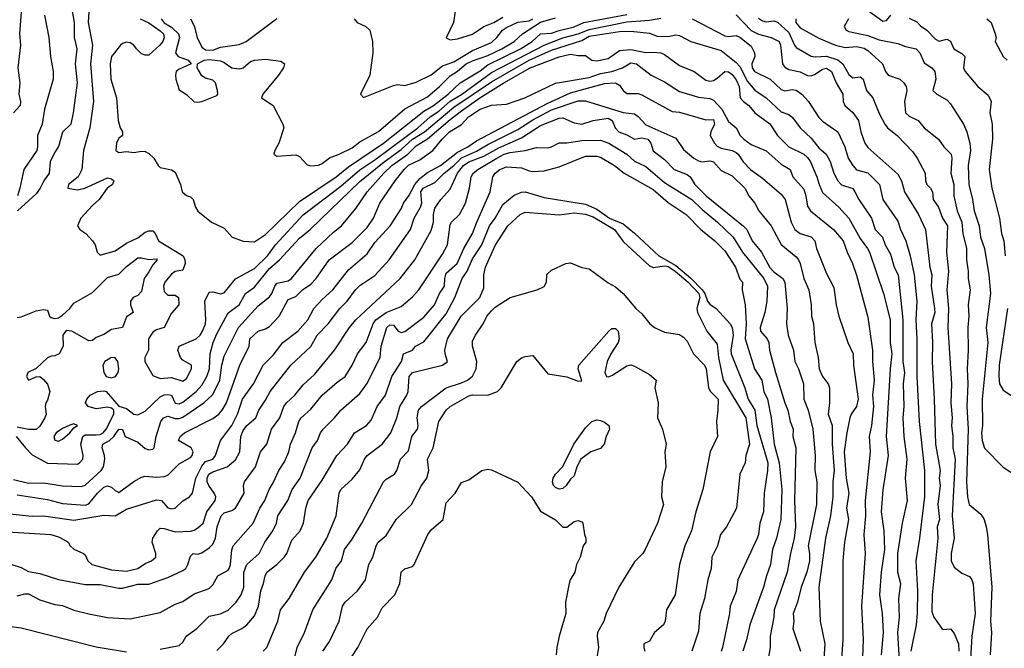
# Model space of a CAD drawing. Header units: metres. Extents: x -46681 to -43747, y -240911 to -237677.
# Tile 42 of 256: x -46488 to -46357, y -240475 to -240391. Entities that reach past the tile are written whole.
import ezdxf

# ---------------------------------------------------------------- set-up
doc = ezdxf.new("R2010")
doc.units = ezdxf.units.M
doc.layers.add('CONTOUR_INDEX', color=1, linetype='Continuous')
doc.layers.add('CONTOUR_INTER', color=3, linetype='Continuous')

msp = doc.modelspace()

# ---------------------------------------------------------------- linework, layer by layer
at = {"layer": 'CONTOUR_INDEX'}
for points, elevation in [([(-46484.96, -240390.52), (-46484.41, -240393.52), (-46484.2, -240396.02), (-46483.81, -240398.02), (-46483.84, -240399.02), (-46484.98, -240403.02), (-46485.28, -240405.02), (-46485.91, -240406.52), (-46485.89, -240408.02), (-46485.99, -240408.52), (-46487.72, -240411.02), (-46488.24, -240413.52), (-46488.58, -240414.52)], 155), ([(-46465.6, -240391.03), (-46465.1, -240391.95), (-46464.68, -240393.52), (-46464.1, -240394.8), (-46463.6, -240395.15), (-46462.6, -240395.17), (-46461.6, -240394.78), (-46459.1, -240394.41), (-46458.18, -240394.02), (-46454.1, -240390.97)], 150), ([(-46443.82, -240391.02), (-46443.46, -240391.52), (-46442.29, -240392.02), (-46441.75, -240392.52), (-46441.4, -240394.02), (-46441.35, -240395.52), (-46441.74, -240398.52), (-46443, -240401.02), (-46442.6, -240401.46), (-46438.6, -240399.88), (-46438.1, -240399.75), (-46437.1, -240399.87), (-46435.6, -240399.45), (-46433.6, -240398.48), (-46432.1, -240397.27), (-46430.6, -240396.73), (-46428.1, -240395.25), (-46425.6, -240394.15), (-46424.9, -240393.52), (-46424.15, -240392.52), (-46423.6, -240392.17), (-46422.1, -240391.48), (-46420.6, -240391.28), (-46420.1, -240391)], 150), ([(-46385.15, -240391.02), (-46385.17, -240391.52), (-46384.6, -240392.21), (-46382.1, -240393.59), (-46379.9, -240394.52), (-46378.6, -240394.82), (-46377.1, -240394.69), (-46376.1, -240394.92), (-46375.6, -240395.22), (-46373.65, -240397.02), (-46373.23, -240398.02), (-46372.88, -240398.52), (-46371.34, -240399.02), (-46370.79, -240399.52), (-46370.51, -240400.02), (-46370.42, -240400.52), (-46370.7, -240402.02), (-46370.57, -240403.52), (-46370.1, -240403.93), (-46368.89, -240404.52), (-46368.09, -240405.52), (-46366.22, -240407.02), (-46365.51, -240408.02), (-46364.54, -240409.02), (-46364.41, -240409.52), (-46364.58, -240411.52), (-46364.17, -240413.02), (-46364.18, -240414.52), (-46363.72, -240416.52), (-46363.12, -240418.02), (-46362.97, -240419.52), (-46362.48, -240421.52), (-46362.48, -240423.02), (-46362.27, -240424.52), (-46362.27, -240425.52), (-46362, -240427.02), (-46362.25, -240429.02), (-46362.18, -240430.52), (-46362.31, -240432.02), (-46362.27, -240435.02), (-46362.41, -240437.52), (-46362.3, -240439.52), (-46362.43, -240442.52), (-46362.25, -240445.52), (-46362.48, -240452.52), (-46362.36, -240454.52), (-46362.13, -240455.52), (-46360.6, -240456.82), (-46360.15, -240457.52), (-46359.85, -240458.52), (-46359.71, -240459.52), (-46359.12, -240466.52), (-46359.31, -240471.02), (-46359.16, -240472.52), (-46359.36, -240475.52)], 150), ([(-46489.1, -240452.2), (-46487.1, -240452.72), (-46485.1, -240452.66), (-46482.6, -240453.06), (-46480.1, -240453.15), (-46479.6, -240452.97), (-46477.45, -240451.02), (-46477.14, -240450.52), (-46476.97, -240449.52), (-46477, -240449.02), (-46477.34, -240448.02), (-46477.24, -240447.52), (-46476.35, -240447.02), (-46475.75, -240446.52), (-46475.1, -240445.51), (-46474.6, -240445.58), (-46474.25, -240446.52), (-46472.6, -240447.27), (-46471.6, -240448.09), (-46471.1, -240448.27), (-46470.6, -240448.19), (-46470.42, -240448.02), (-46470.13, -240446.52), (-46469.52, -240444.52), (-46469.19, -240444.02), (-46468.6, -240443.8), (-46467.6, -240444.11), (-46467.1, -240444.12), (-46466.6, -240443.93), (-46463.83, -240442.02), (-46462.6, -240440.91), (-46461.67, -240439.02), (-46461.4, -240437.02), (-46461.1, -240435.84), (-46459.21, -240432.02), (-46456.6, -240429.16), (-46455.1, -240427.96), (-46454.76, -240427.52), (-46454.39, -240426.52), (-46454.1, -240426.14), (-46452.6, -240425.84), (-46452.15, -240425.52), (-46448.89, -240421.52), (-46446.6, -240419.36), (-46445.5, -240418.52), (-46443.6, -240416.2), (-46442.13, -240414.02), (-46439.9, -240411.52), (-46438.84, -240410.52), (-46436.73, -240409.02), (-46435.6, -240407.87), (-46434.1, -240406.96), (-46431.1, -240404.38), (-46429.6, -240403.26), (-46427.13, -240401.52), (-46423.96, -240399.52), (-46420.46, -240397.52), (-46416.6, -240396.05), (-46415.1, -240395.73), (-46414.1, -240395.89), (-46413.1, -240395.88), (-46412.25, -240396.52), (-46411.6, -240396.59), (-46410.1, -240396.28), (-46408.6, -240395.23), (-46407.1, -240395.1), (-46405.1, -240395.51), (-46404.1, -240395.43), (-46403.1, -240395.54), (-46402.6, -240395.75), (-46400.6, -240397.22), (-46398.68, -240398.02), (-46397.1, -240399.19), (-46396.6, -240399.3), (-46396.1, -240399.2), (-46395.6, -240398.91), (-46394.6, -240398), (-46394.1, -240398.06), (-46393.6, -240398.4), (-46393.1, -240399.13), (-46392.7, -240400.02), (-46392.57, -240401.52), (-46392.12, -240402.02), (-46391.39, -240402.52), (-46390.6, -240403.5), (-46388.6, -240404.98), (-46387.6, -240406.52), (-46386.1, -240408.01), (-46384.11, -240409.02), (-46383.6, -240409.45), (-46383.22, -240410.02), (-46382.35, -240412.02), (-46382.08, -240413.02), (-46381.6, -240414.1), (-46379.43, -240416.02), (-46378.1, -240417.49), (-46376.6, -240420.18), (-46375.62, -240421.52), (-46375.39, -240422.02), (-46373.51, -240427.52), (-46372.61, -240431.02), (-46372.62, -240434.02), (-46372.39, -240435.52), (-46372.64, -240437.52), (-46373.15, -240446.52), (-46372.9, -240449.02), (-46373.6, -240453.57), (-46373.8, -240456.52), (-46373.46, -240459.02), (-46373.38, -240461.52), (-46373.83, -240464.52), (-46374.05, -240467.52), (-46373.67, -240470.02), (-46373.55, -240472.52), (-46373.84, -240475.52)], 155), ([(-46488.6, -240467.66), (-46487.6, -240467.39), (-46487.1, -240467.42), (-46485.6, -240468.19), (-46483.6, -240468.8), (-46482.6, -240468.97), (-46481.1, -240469.56), (-46479.1, -240470.04), (-46476.6, -240470.55), (-46473.6, -240470.7), (-46469.6, -240469.9), (-46467.6, -240468.78), (-46466.6, -240468.43), (-46465.1, -240467.39), (-46463.1, -240466.68), (-46462.6, -240466.19), (-46461.95, -240465.02), (-46460.6, -240464.25), (-46460.43, -240464.02), (-46460.28, -240463.52), (-46460.1, -240461.54), (-46459.9, -240461.02), (-46457.26, -240458.02), (-46456.36, -240456.02), (-46455.71, -240455.02), (-46455.15, -240453.52), (-46454.6, -240452.67), (-46453.84, -240451.02), (-46453.1, -240449.86), (-46452.5, -240448.52), (-46452.28, -240447.52), (-46451.64, -240446.02), (-46451.17, -240444.52), (-46450.89, -240444.02), (-46449.6, -240442.86), (-46448.1, -240441.02), (-46446.1, -240439.29), (-46445.02, -240438.52), (-46444.1, -240437.02), (-46443.4, -240435.52), (-46442.25, -240434.02), (-46441.32, -240431.52), (-46440.96, -240431.02), (-46439.6, -240430.01), (-46437.6, -240429.24), (-46436.1, -240427.97), (-46435.25, -240427.02), (-46432.1, -240422.3), (-46431.46, -240421.02), (-46431.1, -240418.35), (-46430.92, -240418.02), (-46429.84, -240417.02), (-46429.04, -240415.52), (-46428.51, -240413.52), (-46428.3, -240412.02), (-46428.03, -240411.52), (-46427.4, -240411.02), (-46424.88, -240409.52), (-46423.91, -240409.02), (-46423.1, -240408.78), (-46421.1, -240408.49), (-46419.6, -240408.1), (-46418.1, -240408.17), (-46417.6, -240408.03), (-46416.6, -240407.49), (-46415.6, -240407.51), (-46413.6, -240407.19), (-46411.1, -240407.14), (-46410.02, -240407.52), (-46407.6, -240409), (-46406.6, -240409.91), (-46405.1, -240410.62), (-46402.6, -240412.78), (-46398.97, -240415.02), (-46397.6, -240416.34), (-46395.58, -240418.02), (-46393.5, -240420.02), (-46392.26, -240422.02), (-46389.43, -240425.52), (-46388.92, -240426.52), (-46388.99, -240428.52), (-46389.27, -240430.02), (-46389.91, -240432.02), (-46389.84, -240432.52), (-46388.95, -240433.52), (-46388.75, -240434.02), (-46388.66, -240435.02), (-46387.87, -240438.02), (-46386.64, -240442.02), (-46386.21, -240443.02), (-46385.91, -240444.52), (-46385.51, -240445.52), (-46385.54, -240446.52), (-46385.18, -240448.02), (-46385.34, -240455.02), (-46385.21, -240458.52), (-46385.37, -240460.02), (-46385.87, -240462.02), (-46386.29, -240464.52), (-46388.04, -240469.52), (-46388.1, -240470.52), (-46388.56, -240473.02), (-46388.56, -240474.52), (-46388.84, -240476.02)], 160), ([(-46448.02, -240475.02), (-46447.1, -240473.75), (-46445.82, -240471.02), (-46445.39, -240469.02), (-46445.02, -240468.52), (-46443.39, -240467.02), (-46442.35, -240465.52), (-46441.87, -240463.52), (-46441.37, -240462.52), (-46440.92, -240461.02), (-46440.64, -240460.52), (-46439.6, -240459.66), (-46438.25, -240457.52), (-46436.22, -240455.52), (-46434.91, -240453.02), (-46434.19, -240452.02), (-46433.94, -240451.02), (-46434.11, -240449.52), (-46433.35, -240448.02), (-46432.57, -240444.52), (-46431.63, -240443.02), (-46431.1, -240442.51), (-46428.6, -240441.08), (-46428.1, -240440.96), (-46426.1, -240441.01), (-46424.81, -240440.52), (-46424.3, -240440.02), (-46422.21, -240436.52), (-46421.6, -240436.07), (-46421.1, -240435.87), (-46420.1, -240435.75), (-46418.1, -240438.17), (-46415.6, -240438.57), (-46414.1, -240439.15), (-46413.6, -240439.09), (-46414.07, -240437.52), (-46413.99, -240437.02), (-46409.99, -240432.52)], 165), ([(-46409.99, -240432.52), (-46409.6, -240432.14), (-46409.1, -240432.14), (-46408.78, -240432.52), (-46408.64, -240433.52), (-46408.77, -240434.02), (-46409.74, -240435.52), (-46410.23, -240436.52), (-46410.54, -240438.02), (-46410.32, -240438.52), (-46410.1, -240438.59), (-46409.6, -240438.41), (-46407.6, -240437.13), (-46407.1, -240437), (-46406.6, -240437.14), (-46404.6, -240438.27), (-46403.72, -240439.02), (-46403.87, -240440.02), (-46403.47, -240442.02), (-46403.53, -240444.02), (-46402.88, -240445.52), (-46402.37, -240447.52), (-46402.57, -240448.52), (-46402.44, -240450.52), (-46402.91, -240452.52), (-46403, -240454.52), (-46402.75, -240455.52), (-46403.55, -240458.02), (-46405.17, -240461.52), (-46405.5, -240462.02), (-46406.6, -240463.14), (-46408.66, -240466.52), (-46410.38, -240470.02), (-46410.69, -240471.02), (-46411.5, -240472.52), (-46411.57, -240473.02), (-46411.39, -240474.52), (-46412.05, -240478.52)], 165)]:
    msp.add_lwpolyline(points, dxfattribs=dict(at, elevation=elevation))
at = {"layer": 'CONTOUR_INTER'}
for points, elevation in [([(-46488.93, -240383.02), (-46488.07, -240384.52), (-46487.76, -240386.02), (-46488.31, -240393.02), (-46488.18, -240394.52), (-46488.52, -240397.52), (-46488.24, -240399.52), (-46488.39, -240401.02), (-46488.15, -240402.02), (-46488.2, -240402.52), (-46489.11, -240403.52)], 156), ([(-46481.47, -240389.02), (-46481.05, -240391.52), (-46481.05, -240393.52), (-46480.68, -240395.02), (-46480.89, -240397.02), (-46480.65, -240399.52), (-46481.16, -240403.52), (-46481.48, -240405.02), (-46482.6, -240406.07), (-46483.1, -240408), (-46483.6, -240408.73), (-46484.21, -240410.02), (-46484.37, -240411.52), (-46485.09, -240412.52), (-46485.55, -240413.52), (-46486.1, -240414.25), (-46488.59, -240416.52)], 154), ([(-46376.6, -240389.17), (-46373.6, -240391.34), (-46373.1, -240391.24), (-46372.52, -240390.52)], 148), ([(-46479.1, -240390.06), (-46479.19, -240391.52), (-46478.62, -240394.52), (-46478.86, -240397.02), (-46478.46, -240402.02), (-46478.96, -240405.52), (-46479.82, -240408.52), (-46480.04, -240411.02), (-46480.51, -240412.02), (-46481.78, -240413.02), (-46481.88, -240413.52), (-46480.6, -240413.72), (-46479.61, -240413.52), (-46476.6, -240412.13), (-46476.1, -240412.27), (-46475.79, -240412.52), (-46475.94, -240413.02), (-46476.67, -240413.52), (-46477.7, -240415.02), (-46478.6, -240415.82), (-46480.15, -240417.52), (-46480.61, -240418.52), (-46480.3, -240419.02), (-46479.51, -240419.52), (-46478.6, -240420.53), (-46478.25, -240421.02), (-46477.98, -240422.02), (-46477.6, -240422.42), (-46475.6, -240421.85), (-46474.1, -240420.8), (-46472.6, -240420.13), (-46471.6, -240419.34), (-46471.1, -240419.16), (-46470.6, -240419.16), (-46470.29, -240419.52), (-46469.82, -240420.52), (-46466.54, -240422.52), (-46466.32, -240423.02), (-46466.28, -240423.52), (-46466.6, -240424.4), (-46467.6, -240424.6), (-46468.1, -240424.94), (-46468.99, -240426.02), (-46469.19, -240426.52), (-46469.1, -240427.23), (-46468.6, -240427.73), (-46467.6, -240427.71), (-46467.18, -240428.02), (-46467.15, -240429.02), (-46468.1, -240430.13), (-46469.08, -240432.02), (-46470.1, -240432.35), (-46470.6, -240432.65), (-46471.15, -240433.52), (-46471.18, -240435.02), (-46471.67, -240436.02), (-46471.67, -240436.52), (-46470.6, -240438.39), (-46469.6, -240438.8), (-46468.1, -240438.66), (-46466.6, -240439.13), (-46466.1, -240438.78), (-46465.47, -240437.52), (-46465.44, -240437.02), (-46466.6, -240436.36), (-46466.9, -240436.02), (-46467.26, -240435.02), (-46467.09, -240434.52), (-46464.84, -240433.52), (-46464.29, -240433.02), (-46463.98, -240432.52), (-46463.57, -240431.52), (-46463.53, -240431.02), (-46463.7, -240428.52), (-46463.1, -240427.35), (-46462.6, -240427.27), (-46461.6, -240427.56), (-46461.1, -240427.43), (-46459.6, -240425.55), (-46457.1, -240424.18), (-46455.35, -240422.52), (-46454.28, -240421.02), (-46450.6, -240417.06), (-46445.6, -240413.24), (-46443.1, -240411.07), (-46441.1, -240409.77), (-46435.39, -240405.52), (-46433.74, -240404.02), (-46432.6, -240403.28), (-46431.1, -240401.96), (-46429.6, -240401.06), (-46425.6, -240398.17), (-46418.6, -240394.54), (-46416.1, -240393.55), (-46414.1, -240393.02), (-46412.6, -240392.43), (-46407.6, -240391.43), (-46404.6, -240391.22), (-46403.1, -240390.93)], 153), ([(-46472.26, -240391.02), (-46471.1, -240391.55), (-46469.6, -240392.62), (-46469.18, -240393.02), (-46469.09, -240393.52), (-46469.27, -240394.02), (-46469.64, -240394.52), (-46471.1, -240395.84), (-46471.6, -240395.87), (-46472.1, -240395.67), (-46472.78, -240395.02), (-46473.1, -240394.51), (-46473.6, -240394.19), (-46474.1, -240394.11), (-46474.6, -240394.28), (-46474.88, -240394.52), (-46476.07, -240396.02), (-46476.24, -240397.02), (-46476.17, -240399.02), (-46475.4, -240401.52), (-46475.21, -240404.52), (-46474.95, -240405.52), (-46474.62, -240406.02), (-46474.6, -240406.52), (-46475.1, -240406.86), (-46475.43, -240407.52), (-46475.51, -240408.52), (-46475.1, -240408.78), (-46474.1, -240408.65), (-46473.1, -240408.78), (-46472.1, -240408.61), (-46471.6, -240408.66), (-46471.1, -240408.9), (-46470.46, -240409.52), (-46469.88, -240410.52), (-46469.6, -240410.75), (-46468.1, -240411.09), (-46467.6, -240411.37), (-46466.92, -240413.02), (-46466.69, -240414.02), (-46466.1, -240414.5), (-46465.6, -240414.67), (-46465.23, -240415.02), (-46464.92, -240416.02), (-46464.6, -240416.56), (-46462.78, -240418.02), (-46461.1, -240418.83), (-46460.03, -240420.02), (-46458.6, -240420.55), (-46457.1, -240420.63), (-46455.6, -240419.69), (-46451.1, -240415.3), (-46446.25, -240412.02), (-46444.6, -240410.68), (-46439.92, -240407.52), (-46434.6, -240403.29), (-46433.32, -240402.52), (-46431.35, -240401.02), (-46429.75, -240399.52), (-46427.1, -240397.91), (-46426.1, -240397.15), (-46421.74, -240395.02), (-46420.19, -240394.02), (-46419.1, -240393.03), (-46417.6, -240392.93), (-46416.6, -240392.55), (-46414.6, -240392.07), (-46413.34, -240391.52), (-46407.6, -240390.46)], 152), ([(-46469.49, -240391.02), (-46469.1, -240391.56), (-46468.1, -240392.12), (-46467.2, -240393.02), (-46467.06, -240393.52), (-46467.56, -240395.52), (-46467.23, -240396.02), (-46465.88, -240396.52), (-46465.48, -240397.02), (-46467.1, -240397.7), (-46467.47, -240398.02), (-46467.59, -240398.52), (-46467.52, -240399.02), (-46467.1, -240400.44), (-46466.1, -240401.08), (-46465.1, -240402.04), (-46464.6, -240402.1), (-46464.1, -240401.99), (-46462.1, -240401.2), (-46461.95, -240401.02), (-46461.98, -240400.52), (-46462.26, -240399.52), (-46462.6, -240399.16), (-46463.6, -240398.92), (-46464.1, -240398.61), (-46464.71, -240397.52), (-46464.66, -240397.02), (-46463.78, -240396.52), (-46463.1, -240396.43), (-46461.6, -240396.61), (-46461.1, -240396.81), (-46460.08, -240397.52), (-46459.1, -240397.67), (-46458.6, -240397.53), (-46457.6, -240396.68), (-46457.1, -240396.51), (-46455.6, -240396.36), (-46453.6, -240396.63), (-46453.1, -240397.02), (-46453.25, -240397.52), (-46453.91, -240398.52), (-46455.99, -240401.02), (-46456.17, -240401.52), (-46454.6, -240402.55), (-46453.3, -240405.02), (-46453.19, -240405.52), (-46453.84, -240407.52), (-46454.39, -240408.52), (-46454.51, -240409.02), (-46454.1, -240409.27), (-46451.6, -240409.1), (-46451.1, -240409.33), (-46450.1, -240410.4), (-46449.6, -240410.54), (-46448.6, -240410.46), (-46448.1, -240410.26), (-46447.1, -240409.48), (-46445.85, -240409.02), (-46444.1, -240408.15), (-46443.1, -240407.37), (-46440.6, -240405.99), (-46437.1, -240402.98), (-46434.1, -240401.38), (-46432.5, -240400.02), (-46431.1, -240398.59), (-46430.1, -240397.97), (-46428.98, -240397.02), (-46428.1, -240396.59), (-46426.1, -240395.91), (-46424.21, -240395.02), (-46422.58, -240394.02), (-46421.48, -240393.02), (-46419.1, -240391.46), (-46417.1, -240390.91)], 151), ([(-46430.43, -240390.02), (-46430.66, -240391.52), (-46431.6, -240393.56), (-46431.1, -240393.8), (-46430.1, -240393.68), (-46428.1, -240393.06), (-46426.6, -240392.04), (-46425.29, -240391.52), (-46424.1, -240390.78)], 149), ([(-46398.94, -240391.02), (-46394.6, -240393.28), (-46394.1, -240393.37), (-46393.1, -240393.22), (-46392.6, -240393.47), (-46391.1, -240394.64), (-46390.63, -240395.52), (-46390.59, -240396.02), (-46391, -240397.02), (-46390.95, -240397.52), (-46390.63, -240398.02), (-46388.55, -240399.02), (-46387.1, -240400.43), (-46386.6, -240400.58), (-46385.6, -240400.41), (-46385.1, -240400.48), (-46384.34, -240401.02), (-46383.47, -240402.02), (-46382.1, -240404.12), (-46381.6, -240404.63), (-46379.6, -240406.05), (-46378.63, -240408.02), (-46378.22, -240409.52), (-46377.58, -240410.52), (-46377.1, -240411.06), (-46375.6, -240411.48), (-46374.04, -240413.02), (-46373.61, -240415.02), (-46371.6, -240417.91), (-46371.25, -240419.02), (-46370.53, -240420.52), (-46369.95, -240422.52), (-46369.44, -240425.02), (-46369.07, -240428.52), (-46369.22, -240431.02), (-46369.1, -240433.52), (-46369.1, -240438.52), (-46368.75, -240444.52), (-46368.07, -240451.02), (-46368.08, -240454.52), (-46368.73, -240460.02), (-46369.23, -240463.02), (-46368.98, -240467.02), (-46369.04, -240470.02), (-46369.19, -240471.52), (-46369.88, -240475.02)], 153), ([(-46393.1, -240390.5), (-46391.1, -240392.55), (-46390.1, -240393.05), (-46388.45, -240393.52), (-46387.39, -240394.02), (-46387.19, -240394.52), (-46386.91, -240397.02), (-46386.6, -240397.44), (-46386.1, -240397.74), (-46384.6, -240398.06), (-46383.6, -240398.54), (-46383.1, -240398.6), (-46382.6, -240398.39), (-46381.6, -240397.69), (-46381.1, -240397.59), (-46380.44, -240398.02), (-46379.78, -240399.52), (-46378.91, -240401.02), (-46378.89, -240402.02), (-46378.63, -240402.52), (-46377.6, -240403.46), (-46376.82, -240404.52), (-46376.51, -240406.02), (-46376.01, -240407.52), (-46375.6, -240408.13), (-46371.6, -240411.67), (-46371.14, -240412.52), (-46370.7, -240414.02), (-46368.86, -240417.02), (-46367.95, -240419.02), (-46367.34, -240424.02), (-46367.11, -240425.02), (-46367.16, -240426.52), (-46366.73, -240429.52), (-46366.7, -240430.02), (-46367.13, -240431.52), (-46367, -240434.02), (-46367.06, -240436.52), (-46366.77, -240441.52), (-46366.61, -240447.52), (-46366, -240451.02), (-46366.1, -240452.02), (-46366, -240453.02), (-46366.27, -240455.52), (-46366.05, -240457.52), (-46366.39, -240458.52), (-46366.31, -240460.02), (-46367.05, -240467.52), (-46367.1, -240469.75), (-46366.83, -240470.52), (-46365.75, -240472.02), (-46365.6, -240472.13), (-46364.6, -240472.04), (-46364.1, -240472.68), (-46363.54, -240474.02), (-46363.52, -240475.02)], 152), ([(-46390.1, -240390.95), (-46389.6, -240391.29), (-46389.1, -240391.4), (-46388.1, -240391.3), (-46387.6, -240391.47), (-46386.1, -240392.83), (-46385.34, -240394.52), (-46385.1, -240394.81), (-46383.1, -240395.99), (-46382.6, -240396.09), (-46381.1, -240395.97), (-46379.6, -240396.46), (-46378.91, -240397.02), (-46378.1, -240398.41), (-46377.6, -240398.86), (-46376.6, -240398.74), (-46376.22, -240399.02), (-46375.75, -240400.52), (-46374.94, -240401.52), (-46374.1, -240403.58), (-46373.34, -240405.02), (-46372.96, -240405.52), (-46371.71, -240406.52), (-46369.6, -240408.67), (-46369.02, -240409.52), (-46367.96, -240411.52), (-46367.93, -240412.52), (-46367.77, -240413.02), (-46367.26, -240413.52), (-46366.99, -240414.02), (-46366.91, -240415.02), (-46366.21, -240416.02), (-46365.69, -240417.52), (-46365.02, -240418.52), (-46365.16, -240422.02), (-46364.86, -240424.52), (-46365.08, -240427.02), (-46364.86, -240429.52), (-46364.96, -240432.02), (-46364.47, -240439.52), (-46364.57, -240442.02), (-46364.4, -240444.02), (-46364.48, -240445.02), (-46364.28, -240446.52), (-46364.28, -240448.02), (-46364.01, -240449.52), (-46364.38, -240457.02), (-46364.13, -240460.02), (-46364.5, -240462.02), (-46364.51, -240463.02), (-46364.1, -240463.85), (-46363.1, -240464.65), (-46362.1, -240465.1), (-46361.77, -240465.52), (-46361.6, -240466.13), (-46361.32, -240470.02), (-46361.78, -240473.02), (-46361.94, -240476.02)], 151), ([(-46378.14, -240391.02), (-46378.73, -240392.02), (-46378.47, -240392.52), (-46378.1, -240392.71), (-46375.6, -240393.22), (-46374.1, -240393.81), (-46371.6, -240394.31), (-46370.6, -240394.71), (-46369.19, -240395.02), (-46368.7, -240395.52), (-46368.1, -240396.87), (-46367.1, -240397.52), (-46366.69, -240398.02), (-46366.54, -240399.02), (-46366.94, -240400.52), (-46366.42, -240401.02), (-46365.1, -240401.79), (-46364.6, -240402.32), (-46362.87, -240405.02), (-46362.45, -240406.02), (-46362.06, -240407.52), (-46361.96, -240408.52), (-46362.26, -240410.52), (-46362.19, -240413.02), (-46361.68, -240415.02), (-46361.48, -240416.52), (-46360.8, -240418.52), (-46360.61, -240420.02), (-46360.1, -240421.52), (-46359.5, -240425.02), (-46359.3, -240427.52), (-46359.86, -240432.02), (-46359.64, -240434.02), (-46360.38, -240441.52), (-46360.36, -240445.02), (-46360.49, -240446.02), (-46360.4, -240447.02), (-46360.1, -240448.03), (-46357.6, -240450.58), (-46356.6, -240451.23)], 149), ([(-46370.1, -240390.93), (-46369.1, -240391.42), (-46368.6, -240391.97), (-46367.74, -240392.52), (-46366.6, -240393.73), (-46366.1, -240393.98), (-46365.1, -240393.74), (-46364.6, -240393.97), (-46364.15, -240395.02), (-46363.1, -240395.64), (-46362.72, -240396.02), (-46362.87, -240397.52), (-46362.64, -240398.02), (-46360.99, -240400.02), (-46359.6, -240401.15), (-46359.21, -240402.02), (-46359.38, -240403.52), (-46359.08, -240405.02), (-46359.03, -240407.02), (-46359.48, -240411.02), (-46359.12, -240413.52), (-46358.11, -240417.52), (-46357.82, -240419.52), (-46357.54, -240420.52), (-46357.35, -240422.52)], 148), ([(-46359.8, -240391.02), (-46359.21, -240391.52), (-46358.66, -240393.02), (-46358.56, -240393.52), (-46358.68, -240394.02), (-46357.63, -240396.02), (-46357.08, -240396.52)], 147), ([(-46488.76, -240446.52), (-46487.52, -240448.02), (-46486.6, -240448.92), (-46484.6, -240450.03), (-46480.6, -240450.16), (-46480.34, -240450.02), (-46479.91, -240449.52), (-46479.85, -240449.02), (-46480.14, -240447.52), (-46479.88, -240446.52), (-46479.6, -240446.27), (-46478.1, -240446.3), (-46477.6, -240446.24), (-46477.18, -240446.02), (-46476.77, -240445.52), (-46475.77, -240443.52), (-46475.78, -240443.02), (-46476.1, -240442.72), (-46476.6, -240442.62), (-46478.1, -240442.84), (-46479.19, -240442.52), (-46479.53, -240442.02), (-46479.37, -240441.52), (-46478.92, -240441.02), (-46477.96, -240440.52), (-46477.1, -240440.42), (-46476.81, -240440.52), (-46475.1, -240442.47), (-46474.1, -240442.78), (-46473.1, -240443.53), (-46472.6, -240443.63), (-46471.6, -240443.15), (-46469.6, -240441.23), (-46469.1, -240440.98), (-46468.6, -240440.9), (-46468.11, -240441.02), (-46467.6, -240442.06), (-46467.1, -240442.17), (-46466.6, -240441.95), (-46464.84, -240440.52), (-46464.1, -240439.67), (-46463.4, -240438.52), (-46463.04, -240437.52), (-46462.97, -240435.52), (-46462.57, -240434.02), (-46462.1, -240432.86), (-46460.6, -240430.09), (-46459.13, -240429.02), (-46458.27, -240427.52), (-46457.1, -240426.66), (-46455.1, -240424.19), (-46453.77, -240423.02), (-46451.1, -240420.15), (-46449.67, -240419.02), (-46443.1, -240412.65), (-46439.85, -240410.02), (-46437.6, -240408.4), (-46436.11, -240407.02), (-46434.48, -240406.02), (-46430.6, -240402.77), (-46425.6, -240399.39), (-46420.6, -240396.5), (-46417.6, -240395.17), (-46413.6, -240393.88), (-46412.6, -240393.33), (-46408.6, -240392.72), (-46407.1, -240392.67), (-46404.6, -240392.94), (-46403.6, -240393.31), (-46402.1, -240393.37), (-46401.1, -240393.15), (-46400.6, -240393.22), (-46399.1, -240394.02), (-46395.1, -240395.24), (-46393.1, -240396.83), (-46392.6, -240397.36), (-46391.6, -240399.33), (-46390.6, -240400.51), (-46389.1, -240401.52), (-46387.1, -240403.38), (-46386.1, -240403.75), (-46385.6, -240404.15), (-46384.59, -240405.52), (-46383.1, -240406.86), (-46382.1, -240408.15), (-46381.13, -240409.02), (-46380.6, -240409.97), (-46380.13, -240411.52), (-46379.6, -240412.54), (-46379.1, -240413.07), (-46377.6, -240413.57), (-46377.3, -240414.02), (-46376.79, -240415.02), (-46375.1, -240417.52), (-46374.62, -240419.02), (-46373.66, -240420.02), (-46373.29, -240421.02), (-46372.6, -240422.29), (-46372.1, -240424.02), (-46371.55, -240425.02), (-46370.94, -240431.02), (-46370.95, -240436.52), (-46370.74, -240438.02), (-46370.88, -240439.52), (-46370.82, -240442.52), (-46370.95, -240444.02), (-46370.81, -240446.52), (-46370.41, -240449.52), (-46370.64, -240452.02), (-46370.36, -240455.02), (-46371.02, -240458.02), (-46371.64, -240462.02), (-46371.64, -240464.52), (-46371.26, -240466.02), (-46371.53, -240468.02), (-46371.41, -240470.52), (-46371.64, -240472.52), (-46371.37, -240477.02)], 154), ([(-46488.6, -240454.25), (-46484.6, -240454.86), (-46482.6, -240455.41), (-46479.6, -240455.64), (-46479.1, -240455.43), (-46477.94, -240454.02), (-46477.1, -240453.24), (-46476.6, -240453.07), (-46476.1, -240453.23), (-46475.6, -240453.69), (-46475.1, -240453.92), (-46473.1, -240452.46), (-46472.1, -240451.89), (-46471.6, -240451.79), (-46470.1, -240451.89), (-46469.1, -240451.8), (-46468.6, -240451.62), (-46467.1, -240450.11), (-46465.6, -240449.29), (-46465.38, -240449.02), (-46465.24, -240448.52), (-46465.48, -240448.02), (-46467.18, -240447.02), (-46466.96, -240446.52), (-46466.4, -240446.02), (-46462.6, -240444.1), (-46461.82, -240443.52), (-46461.38, -240443.02), (-46460.81, -240442.02), (-46459.01, -240437.02), (-46457.81, -240434.52), (-46457.71, -240433.52), (-46456.6, -240432.52), (-46455.6, -240432.22), (-46455.1, -240431.91), (-46453.8, -240430.52), (-46452.6, -240428.32), (-46451.6, -240427.91), (-46450.7, -240427.02), (-46449.6, -240426.27), (-46448.9, -240425.52), (-46447.14, -240423.02), (-46444.1, -240420.74), (-46442.1, -240418.74), (-46441.26, -240417.52), (-46440.43, -240415.52), (-46438.4, -240412.52), (-46437.21, -240411.02), (-46436.6, -240410.46), (-46435.1, -240409.73), (-46433.39, -240408.52), (-46432.16, -240407.02), (-46431.16, -240406.02), (-46429.6, -240405.04), (-46428.63, -240404.02), (-46427.1, -240403.03), (-46425.6, -240402.47), (-46423.6, -240402.37), (-46421.18, -240401.52), (-46417.1, -240399.58), (-46412.6, -240398.81), (-46411.1, -240398.27), (-46409.6, -240398.03), (-46408.19, -240397.52), (-46407.1, -240396.87), (-46406.34, -240397.02), (-46404.39, -240398.52), (-46402.6, -240399.38), (-46400.6, -240400.66), (-46398.1, -240401.41), (-46396.6, -240401.6), (-46396.1, -240401.81), (-46394.98, -240403.02), (-46394.1, -240404.65), (-46393.1, -240405.51), (-46392.56, -240406.52), (-46392.06, -240407.02), (-46391.1, -240407.7), (-46389.1, -240408.57), (-46387.1, -240410.32), (-46385.91, -240411.02), (-46385.55, -240412.02), (-46384.1, -240413.66), (-46383.81, -240414.52), (-46383.6, -240415.92), (-46383.19, -240416.52), (-46380.14, -240419.02), (-46378.89, -240420.52), (-46378.35, -240422.02), (-46377.61, -240423.52), (-46377.1, -240425.07), (-46375.6, -240430.65), (-46374.96, -240435.02), (-46374.98, -240436.52), (-46374.76, -240439.02), (-46374.96, -240441.02), (-46374.84, -240442.52), (-46375.12, -240445.02), (-46375.42, -240446.52), (-46375.3, -240448.52), (-46375.93, -240455.02), (-46375.9, -240457.02), (-46376.11, -240459.52), (-46375.93, -240462.02), (-46376.42, -240469.02), (-46376.22, -240473.52), (-46376.37, -240478.02)], 156), ([(-46489.6, -240456.76), (-46486.6, -240457.09), (-46485.1, -240457.04), (-46481.1, -240457.62), (-46477.1, -240456.93), (-46475.6, -240457.03), (-46474.1, -240456.16), (-46470.1, -240454.9), (-46469.43, -240455.02), (-46468.6, -240455.98), (-46468.1, -240456.13), (-46467.6, -240456), (-46466.6, -240455.03), (-46465.72, -240454.52), (-46465.34, -240454.02), (-46464.88, -240452.02), (-46464.1, -240450.45), (-46463.6, -240449.8), (-46462.6, -240449.51), (-46462.28, -240449.02), (-46461.58, -240447.02), (-46460.1, -240445.02), (-46459.32, -240443.52), (-46458.67, -240441.52), (-46457.2, -240439.52), (-46455.95, -240437.02), (-46454.6, -240435.69), (-46453.32, -240434.02), (-46451.32, -240432.52), (-46450.01, -240431.02), (-46449.19, -240429.52), (-46448.1, -240428.31), (-46446.68, -240427.02), (-46444.6, -240424.37), (-46442.1, -240422.23), (-46441.1, -240420.75), (-46439.05, -240418.52), (-46437.6, -240416.27), (-46437.3, -240415.52), (-46436.57, -240414.52), (-46435.8, -240413.02), (-46435.1, -240412.25), (-46434.1, -240411.44), (-46432.39, -240410.52), (-46430.1, -240408.75), (-46428.72, -240408.02), (-46427.6, -240407.21), (-46418.1, -240402.21), (-46415.1, -240400.87), (-46410.6, -240399.6), (-46409.1, -240399.53), (-46408.6, -240399.83), (-46408.1, -240400.55), (-46407.6, -240400.92), (-46406.1, -240400.95), (-46405.6, -240401.1), (-46401.6, -240403.31), (-46400.6, -240403.43), (-46397.1, -240404.45), (-46396.1, -240404.39), (-46395.98, -240405.02), (-46396.45, -240406.02), (-46396.54, -240406.52), (-46395.96, -240407.52), (-46395.6, -240407.93), (-46395.1, -240408.22), (-46393.6, -240408.52), (-46393.1, -240408.79), (-46392.82, -240409.02), (-46392.17, -240410.02), (-46391.16, -240411.02), (-46389.6, -240412.19), (-46387.1, -240414.33), (-46386.59, -240415.02), (-46385.78, -240418.02), (-46385.3, -240419.02), (-46384.6, -240419.52), (-46383.1, -240419.98), (-46382.64, -240420.52), (-46382.43, -240421.52), (-46381.1, -240424.84), (-46380.1, -240426.7), (-46379.79, -240429.02), (-46379.44, -240430.52), (-46378.24, -240434.02), (-46377.55, -240435.52), (-46377.51, -240437.02), (-46376.89, -240441.52), (-46377.1, -240442.52), (-46377.8, -240443.52), (-46377.97, -240444.02), (-46378.4, -240446.02), (-46378.74, -240448.52), (-46378.48, -240452.02), (-46378.1, -240454.02), (-46378.43, -240456.02), (-46378.17, -240457.52), (-46378.71, -240460.52), (-46378.92, -240463.02), (-46378.92, -240473.52), (-46379.1, -240476.02)], 157), ([(-46490.6, -240459.14), (-46484.12, -240459.52), (-46483.1, -240459.81), (-46482.1, -240460.37), (-46481.84, -240460.52), (-46481.57, -240461.02), (-46481.1, -240461.45), (-46479.8, -240462.02), (-46479.6, -240462.22), (-46479.24, -240463.02), (-46478.7, -240463.52), (-46476.1, -240464.21), (-46474.1, -240464.39), (-46472.6, -240464.03), (-46471.6, -240463.36), (-46470.78, -240463.02), (-46470.21, -240462.52), (-46470.17, -240462.02), (-46470.68, -240460.52), (-46470.6, -240460.02), (-46469.98, -240459.02), (-46469.6, -240458.67), (-46469.1, -240458.7), (-46467.6, -240459.15), (-46465.6, -240459.06), (-46465.1, -240458.95), (-46464.6, -240458.65), (-46463.92, -240458.02), (-46463.42, -240456.52), (-46462.3, -240455.02), (-46462.21, -240454.52), (-46462.42, -240454.02), (-46463.15, -240453.02), (-46463.36, -240452.52), (-46463.37, -240452.02), (-46463.14, -240451.52), (-46462.6, -240451.21), (-46460.72, -240450.52), (-46459.6, -240449.6), (-46459.02, -240448.52), (-46458.88, -240446.52), (-46458.6, -240445.72), (-46458.1, -240445.02), (-46456.89, -240444.02), (-46456.52, -240443.02), (-46455.6, -240441.66), (-46455.01, -240440.52), (-46452.25, -240437.02), (-46449.6, -240434.55), (-46448.77, -240433.02), (-46447.29, -240431.52), (-46445.74, -240429.52), (-46444.76, -240428.52), (-46443.68, -240427.02), (-46443.1, -240426.46), (-46441.1, -240425.1), (-46439.18, -240423.02), (-46436.36, -240419.02), (-46435.88, -240417.52), (-46435.02, -240416.02), (-46434.87, -240415.52), (-46434.97, -240414.02), (-46434.67, -240413.52), (-46433.1, -240412.78), (-46431.88, -240411.52), (-46430.6, -240410.49), (-46429.6, -240409.48), (-46427.6, -240408.62), (-46426.1, -240407.71), (-46422.1, -240405.73), (-46420.1, -240404.43), (-46417.6, -240403.12), (-46414.1, -240401.9), (-46413.1, -240401.92), (-46408.1, -240403.47), (-46406.6, -240403.63), (-46406.1, -240404.01), (-46405.1, -240405.11), (-46401.1, -240406.86), (-46400.1, -240408.36), (-46398.71, -240409.52), (-46398.1, -240409.9), (-46397.6, -240410.02), (-46396.6, -240409.88), (-46396.08, -240410.02), (-46395.1, -240411.19), (-46393.6, -240411.88), (-46391.93, -240413.52), (-46391.42, -240414.52), (-46390.6, -240415.51), (-46390.09, -240416.52), (-46388.45, -240418.52), (-46387.1, -240420.98), (-46385.1, -240422.62), (-46384.82, -240423.02), (-46384.58, -240423.52), (-46384.09, -240425.52), (-46383.41, -240427.02), (-46383.13, -240429.02), (-46383.09, -240430.52), (-46382.82, -240431.52), (-46382.63, -240434.02), (-46382.21, -240436.02), (-46382.05, -240437.52), (-46381.6, -240438.52), (-46380.85, -240439.52), (-46380.7, -240440.02), (-46380.69, -240442.02), (-46380.88, -240443.52), (-46380.32, -240445.02), (-46380.34, -240447.52), (-46380.08, -240451.02), (-46380.25, -240452.52), (-46380.23, -240454.52), (-46380.54, -240457.02), (-46381.22, -240460.02), (-46382.1, -240466.52), (-46381.91, -240471.02), (-46381.3, -240474.02), (-46381.44, -240476.02)], 158), ([(-46489.33, -240463.52), (-46488.1, -240463.92), (-46487.1, -240464.42), (-46485.6, -240464.69), (-46483.1, -240465.49), (-46479.6, -240466.15), (-46477.6, -240466.14), (-46475.1, -240466.65), (-46474.6, -240466.63), (-46472.6, -240466.12), (-46471.1, -240466.1), (-46468.6, -240465.22), (-46466.6, -240464.29), (-46466.22, -240464.02), (-46465.94, -240463.52), (-46465.6, -240462.38), (-46465.24, -240462.02), (-46464.6, -240462.15), (-46464.1, -240461.97), (-46463.1, -240461.29), (-46462.6, -240460.79), (-46462.27, -240460.02), (-46462.02, -240458.52), (-46461.49, -240457.02), (-46461.1, -240456.65), (-46460.1, -240456.33), (-46459.59, -240456.02), (-46458.44, -240454.02), (-46458.56, -240453.02), (-46458.43, -240452.52), (-46456.93, -240450.52), (-46456.3, -240448.52), (-46455.46, -240447.52), (-46454.83, -240445.52), (-46453.72, -240444.02), (-46453.18, -240442.52), (-46452.85, -240442.02), (-46451.71, -240441.02), (-46450.6, -240439.64), (-46449.1, -240438.27), (-46446.46, -240435.02), (-46444.46, -240432.02), (-46443.62, -240431.02), (-46437.72, -240425.52), (-46435.8, -240423.02), (-46433.6, -240419.14), (-46433.31, -240418.02), (-46433.31, -240417.02), (-46433.1, -240416.17), (-46432.33, -240415.02), (-46431.1, -240413.65), (-46430.11, -240411.52), (-46429.3, -240410.52), (-46428.61, -240410.02), (-46426.6, -240409.28), (-46424.6, -240408.14), (-46421.6, -240406.81), (-46419.1, -240405.17), (-46416.6, -240404.2), (-46416.1, -240404.16), (-46414.6, -240404.83), (-46413.6, -240405.01), (-46412.1, -240404.51), (-46410.1, -240404.22), (-46409.55, -240404.52), (-46409.16, -240405.52), (-46408.68, -240406.02), (-46407.6, -240406.42), (-46406.6, -240407.02), (-46405.6, -240406.81), (-46404.84, -240407.02), (-46404.43, -240407.52), (-46404.1, -240408.55), (-46402.6, -240409.71), (-46401.31, -240411.02), (-46399.6, -240411.7), (-46399.19, -240412.02), (-46398.58, -240413.02), (-46397.08, -240414.52), (-46392.1, -240418.58), (-46391.68, -240419.02), (-46390.96, -240420.52), (-46389.71, -240422.02), (-46388.6, -240424.04), (-46388.1, -240424.61), (-46386.88, -240425.52), (-46386.61, -240426.02), (-46386.32, -240429.52), (-46386.41, -240431.52), (-46386.18, -240433.02), (-46385.47, -240435.02), (-46385.3, -240436.52), (-46384.79, -240437.52), (-46384.15, -240439.52), (-46384.08, -240441.52), (-46383.52, -240443.02), (-46382.9, -240445.52), (-46382.61, -240449.02), (-46382.65, -240451.02), (-46382.39, -240452.52), (-46382.4, -240455.52), (-46383.5, -240461.02), (-46383.33, -240462.02), (-46383.35, -240463.02), (-46383.69, -240464.52), (-46384.47, -240466.52), (-46384.95, -240468.52), (-46385.51, -240470.02), (-46385.43, -240471.02), (-46385.56, -240472.02), (-46384.53, -240475.02)], 159), ([(-46469.6, -240474.73), (-46467.1, -240474.28), (-46466.6, -240473.81), (-46466.18, -240473.02), (-46464.74, -240472.02), (-46463.1, -240470.35), (-46461.6, -240470.06), (-46460.6, -240469.56), (-46459.53, -240468.52), (-46458.84, -240467.52), (-46458.52, -240466.52), (-46458.48, -240464.52), (-46458.11, -240463.52), (-46456.46, -240462.02), (-46455.71, -240460.52), (-46454.65, -240459.02), (-46454.16, -240458.02), (-46454, -240457.02), (-46452.64, -240455.02), (-46452.09, -240453.52), (-46451, -240452.02), (-46449.4, -240448.02), (-46448.73, -240447.02), (-46448.3, -240446.02), (-46447.97, -240445.52), (-46446.43, -240444.02), (-46445.63, -240443.02), (-46443.1, -240440.8), (-46442.16, -240439.52), (-46440.37, -240436.02), (-46440.24, -240434.52), (-46439.48, -240432.02), (-46439.1, -240431.69), (-46438.6, -240431.72), (-46437.99, -240432.52), (-46437.6, -240432.67), (-46437.1, -240432.57), (-46434.6, -240430.64), (-46433.18, -240429.02), (-46432.51, -240427.52), (-46431.85, -240426.52), (-46431.79, -240425.52), (-46431.6, -240424.8), (-46430.15, -240423.52), (-46429.25, -240421.52), (-46428.1, -240419.55), (-46427.56, -240418.02), (-46425.76, -240414.02), (-46425.4, -240412.02), (-46425.1, -240411.52), (-46424.5, -240411.02), (-46423.6, -240410.7), (-46421.6, -240410.81), (-46420.6, -240411.22), (-46420.1, -240411.29), (-46418.6, -240411.23), (-46416.6, -240410.68), (-46413.1, -240409.27), (-46411.6, -240409.26), (-46411.1, -240409.4), (-46409.25, -240410.52), (-46407.97, -240411.52), (-46404.1, -240413.69), (-46402.1, -240415.43), (-46399.73, -240417.02), (-46397.76, -240419.02), (-46395.91, -240420.52), (-46394.6, -240421.82), (-46393.16, -240424.02), (-46392.6, -240425.6), (-46392.24, -240426.02), (-46392.28, -240427.02), (-46391.87, -240429.02), (-46391.75, -240431.52), (-46391.9, -240433.52), (-46390.67, -240437.52), (-46389.66, -240439.02), (-46389.4, -240440.52), (-46388.94, -240441.52), (-46388.45, -240444.02), (-46388.05, -240447.52), (-46387.36, -240450.02), (-46387.03, -240453.52), (-46387.14, -240457.52), (-46387.73, -240460.02), (-46388.24, -240461.52), (-46388.53, -240463.52), (-46389.07, -240465.02), (-46389.45, -240466.52), (-46391.25, -240471.52), (-46391.7, -240473.52), (-46392.21, -240475.02)], 161), ([(-46462.1, -240474.93), (-46461.21, -240474.02), (-46460.47, -240473.02), (-46460.1, -240472.67), (-46458.78, -240472.02), (-46458.11, -240471.52), (-46457.1, -240470.32), (-46456.55, -240469.02), (-46456.26, -240467.02), (-46455.87, -240466.02), (-46455.68, -240465.02), (-46455.43, -240464.52), (-46454.1, -240463.49), (-46453.1, -240462.49), (-46452.79, -240462.02), (-46452.1, -240460.28), (-46451, -240459.02), (-46450.56, -240458.02), (-46450.26, -240456.02), (-46449.93, -240455.02), (-46448.1, -240452.3), (-46446.16, -240449.02), (-46444.71, -240447.52), (-46443.78, -240446.02), (-46442.22, -240445.02), (-46441.6, -240444.35), (-46440.8, -240442.52), (-46439.69, -240441.02), (-46438.85, -240438.52), (-46437.57, -240436.52), (-46437.3, -240435.52), (-46436.1, -240435.05), (-46435.67, -240434.52), (-46434.6, -240433.94), (-46431.6, -240430.22), (-46430.45, -240428.02), (-46429.47, -240425.52), (-46428.83, -240424.52), (-46428.1, -240422.88), (-46426.88, -240421.02), (-46425.86, -240418.52), (-46425.11, -240417.52), (-46424.1, -240415.69), (-46422.6, -240414.44), (-46421.6, -240414.06), (-46421.1, -240414), (-46418.6, -240414.76), (-46413.1, -240415.64), (-46411.6, -240416.32), (-46409.91, -240417.52), (-46408.1, -240418.24), (-46406.6, -240419.48), (-46403.35, -240422.52), (-46401.1, -240423.8), (-46399.1, -240425.48), (-46397.59, -240427.02), (-46397.23, -240427.52), (-46396.89, -240428.52), (-46396.6, -240428.93), (-46395.76, -240429.52), (-46393.9, -240431.52), (-46393.61, -240432.02), (-46393.49, -240433.02), (-46393.8, -240435.02), (-46393.76, -240435.52), (-46391.92, -240440.02), (-46391.47, -240441.52), (-46390.59, -240443.02), (-46390.32, -240445.02), (-46388.9, -240450.02), (-46388.91, -240451.02), (-46389.35, -240454.02), (-46389.46, -240456.52), (-46389.93, -240458.02), (-46390.13, -240459.52), (-46390.31, -240460.02), (-46392.88, -240465.52), (-46393.1, -240467.07), (-46393.88, -240469.02), (-46393.96, -240470.02), (-46394.9, -240474.52), (-46395.1, -240475.06)], 162), ([(-46455.93, -240475.02), (-46455.44, -240474.52), (-46453.99, -240471.02), (-46453.64, -240469.52), (-46452.49, -240468.02), (-46450.45, -240464.52), (-46448.93, -240462.52), (-46447.45, -240460.02), (-46446.21, -240457.02), (-46445.82, -240454.02), (-46445.6, -240453.52), (-46444.1, -240452.17), (-46443.1, -240450.92), (-46442.45, -240449.52), (-46442.1, -240449.04), (-46440.1, -240447.52), (-46438.98, -240446.02), (-46438.19, -240444.02), (-46437.75, -240442.52), (-46436.82, -240441.02), (-46436.66, -240440.52), (-46436.54, -240438.52), (-46436.1, -240437.99), (-46432.11, -240437.02), (-46431.46, -240436.52), (-46431.76, -240435.52), (-46431.78, -240435.02), (-46431.42, -240433.52), (-46429.61, -240430.52), (-46427.14, -240428.02), (-46426.6, -240426.75), (-46426.61, -240425.02), (-46426.41, -240424.02), (-46425.1, -240421.14), (-46423.44, -240418.52), (-46421.8, -240417.02)], 163), ([(-46421.8, -240417.02), (-46421.1, -240416.71), (-46416.6, -240417.06), (-46414.6, -240416.77), (-46413.1, -240416.98), (-46412.1, -240417.33), (-46409.26, -240419.02), (-46408.1, -240420.6), (-46404.6, -240423.84), (-46404.1, -240424.05), (-46402.6, -240423.81), (-46402.1, -240423.93), (-46401.18, -240424.52), (-46399.45, -240426.02), (-46398.06, -240427.52), (-46397.9, -240428.02), (-46398.33, -240429.52), (-46398.23, -240430.02), (-46396.97, -240432.52), (-46395.6, -240434.25), (-46395.44, -240436.02), (-46394.81, -240439.02), (-46391.81, -240444.02), (-46391.32, -240447.52), (-46391.78, -240449.02), (-46391.87, -240450.02), (-46392.6, -240451.52), (-46393.06, -240456.02), (-46394.37, -240458.52), (-46395.15, -240459.52), (-46395.58, -240461.02), (-46396.3, -240462.52), (-46396.41, -240464.02), (-46396.87, -240465.52), (-46397.31, -240468.02), (-46397.91, -240470.02), (-46398.1, -240472.38), (-46398.97, -240475.02)], 163), ([(-46488.6, -240430.69), (-46488.1, -240430.6), (-46486.1, -240429.79), (-46485.1, -240429.63), (-46484.6, -240429.73), (-46484.3, -240430.52), (-46484.1, -240430.71), (-46483.6, -240430.84), (-46483.1, -240430.74), (-46482.6, -240430.39), (-46481.63, -240429.52), (-46481.1, -240428.8), (-46478.6, -240427.39), (-46476.6, -240425.39), (-46475.1, -240424.95), (-46474.1, -240423.92), (-46472.6, -240422.79), (-46472.1, -240422.75), (-46471.1, -240422.99), (-46470.1, -240422.9), (-46470.03, -240423.02), (-46470.6, -240423.69), (-46471.1, -240424.63), (-46471.76, -240425.52), (-46472.1, -240427.25), (-46472.6, -240427.76), (-46473.18, -240428.02), (-46473.54, -240428.52), (-46473.54, -240429.02), (-46473.19, -240430.02), (-46474.1, -240430.6), (-46474.6, -240432.02), (-46476.1, -240432.31), (-46477.1, -240432.97), (-46478.1, -240433.35), (-46478.6, -240433.73), (-46479.1, -240433.8), (-46481.35, -240432.52), (-46482.1, -240432.42), (-46482.54, -240433.02), (-46482.5, -240434.52), (-46483.04, -240435.52), (-46483.6, -240435.77), (-46484.1, -240435.81), (-46484.6, -240436.07), (-46486.1, -240437.46), (-46487.18, -240438.02), (-46487.37, -240438.52), (-46487.13, -240439.02), (-46486.1, -240438.56), (-46485.6, -240438.54), (-46485.1, -240438.93), (-46484.6, -240439.56), (-46484.29, -240440.52), (-46484.6, -240441.69), (-46484.82, -240442.02), (-46484.89, -240442.52), (-46484.77, -240443.52), (-46484.93, -240444.02), (-46485.6, -240445.15), (-46486.1, -240445.59), (-46487.1, -240445.57), (-46488.6, -240445.28)], 154), ([(-46451.88, -240476.52), (-46451.41, -240474.52), (-46450.44, -240472.52), (-46449.35, -240469.52), (-46446.81, -240465.52), (-46446.27, -240464.02), (-46445.52, -240463.02), (-46445.14, -240461.52), (-46444.1, -240460.16), (-46442.8, -240458.02), (-46439.95, -240452.52), (-46439.6, -240452.17), (-46438.48, -240451.52), (-46438.16, -240451.02), (-46437.7, -240449.52), (-46436.6, -240448.41), (-46436.17, -240446.52), (-46435.44, -240445.52), (-46435.32, -240445.02), (-46435.47, -240444.02), (-46435.31, -240443.02), (-46434.89, -240442.52), (-46431.6, -240440.03), (-46429.6, -240439.38), (-46428.8, -240439.02), (-46428.1, -240438.48), (-46427.64, -240437.52), (-46427.53, -240436.52), (-46428.11, -240434.52), (-46428.1, -240433.81), (-46427.74, -240433.02), (-46426.69, -240431.52), (-46426.2, -240430.52), (-46425.6, -240429.8), (-46425.1, -240429.32), (-46423.1, -240428.03), (-46419.52, -240427.02), (-46418.6, -240426.58), (-46418.3, -240426.02), (-46418.22, -240425.02), (-46418.1, -240424.83), (-46417.6, -240424.39), (-46415.73, -240423.52)], 164), ([(-46415.73, -240423.52), (-46415.1, -240423.45), (-46413.6, -240424.05), (-46412.6, -240424.23), (-46410.1, -240426.07), (-46409.1, -240426.61), (-46408.12, -240427.52), (-46406.4, -240429.52), (-46405.6, -240430.2), (-46404.56, -240431.52), (-46403.94, -240432.02), (-46402.6, -240432.65), (-46400.6, -240432.96), (-46400.1, -240433.3), (-46399.6, -240433.84), (-46398.76, -240435.52), (-46397.3, -240437.02), (-46397.06, -240437.52), (-46396.75, -240440.02), (-46396.5, -240440.52), (-46395.46, -240441.52), (-46395.5, -240443.02), (-46395.71, -240444.52), (-46395.55, -240446.52), (-46396.52, -240448.52), (-46397.52, -240453.52), (-46398.46, -240456.52), (-46399.02, -240459.02), (-46399.9, -240461.02), (-46400.62, -240463.52), (-46401.21, -240467.52), (-46402.34, -240469.52), (-46402.5, -240471.02), (-46402.73, -240471.52), (-46403.92, -240472.52), (-46404.6, -240473.7), (-46405.34, -240474.02), (-46405.36, -240474.52), (-46405.22, -240475.02)], 164), ([(-46357.02, -240429.52), (-46358.13, -240437.02), (-46358.2, -240438.52), (-46358.1, -240439.51), (-46357.6, -240440.36), (-46356.6, -240441.02)], 148), ([(-46476.1, -240435.99), (-46476.96, -240436.52), (-46477.22, -240437.02), (-46477.08, -240438.02), (-46476.8, -240438.52), (-46476.1, -240438.73), (-46475.53, -240438.52), (-46475.2, -240438.02), (-46475.1, -240437.52), (-46475.24, -240436.52), (-46475.6, -240436.06), (-46476.1, -240435.99)], 153), ([(-46412.28, -240444.52), (-46411.6, -240444.3), (-46411.1, -240444.39), (-46410.6, -240444.58), (-46410, -240445.02), (-46409.91, -240445.52), (-46410.38, -240446.52), (-46410.61, -240447.52), (-46411.1, -240448.08), (-46412.38, -240448.52), (-46413.71, -240449.52), (-46414.27, -240450.52), (-46414.6, -240451.73), (-46415.1, -240452.16), (-46415.69, -240453.02), (-46416.1, -240453.39), (-46416.6, -240453.48), (-46417.1, -240453.29), (-46417.35, -240453.02), (-46417.51, -240452.52), (-46417.42, -240452.02), (-46417.1, -240451.52), (-46416.1, -240450.49), (-46414.67, -240447.52), (-46413.1, -240445.35), (-46412.28, -240444.52)], 166), ([(-46481.6, -240444.98), (-46482.6, -240445.45), (-46483.44, -240446.02), (-46483.75, -240446.52), (-46483.6, -240446.97), (-46483.1, -240447.1), (-46482.6, -240446.85), (-46481.63, -240446.02), (-46481.1, -240445.33), (-46480.6, -240445.02), (-46481.1, -240444.82), (-46481.6, -240444.98)], 153), ([(-46444.1, -240475.66), (-46443.34, -240474.52), (-46442.1, -240472.03), (-46440.76, -240470.52), (-46440.1, -240469.28), (-46438.42, -240467.52), (-46437.76, -240466.02), (-46437.59, -240464.52), (-46437.1, -240464.07), (-46436.1, -240463.78), (-46435.88, -240463.52), (-46434.06, -240459.52), (-46433.6, -240458.88), (-46432, -240457.52), (-46431.6, -240455.31), (-46430.4, -240454.02), (-46429.6, -240452.6), (-46428.6, -240452.26), (-46426.89, -240451.02)], 166), ([(-46426.89, -240451.02), (-46426.1, -240450.82), (-46425.6, -240450.94), (-46422.1, -240452.58), (-46420.26, -240454.52), (-46419.1, -240456.4), (-46417.1, -240457.56), (-46416.1, -240458.56), (-46415.6, -240458.54), (-46414.6, -240457.81), (-46414.1, -240457.67), (-46413.6, -240457.83), (-46413.44, -240458.02), (-46413.24, -240459.52), (-46413.06, -240460.02), (-46413.08, -240460.52), (-46413.4, -240461.02), (-46413.83, -240462.52), (-46414.3, -240463.52), (-46414.53, -240464.52), (-46415.15, -240465.52), (-46415.29, -240466.02), (-46415.76, -240468.52), (-46415.72, -240470.02), (-46416.62, -240473.02), (-46416.93, -240474.52), (-46417.02, -240475.52)], 166), ([(-46499.1, -240474.69), (-46497.1, -240473.01), (-46495.1, -240472.05), (-46492.1, -240471.3), (-46491.6, -240471.24), (-46490.1, -240471.65), (-46488.1, -240471.9), (-46478.1, -240474.44), (-46474.1, -240475.11)], 161)]:
    msp.add_lwpolyline(points, dxfattribs=dict(at, elevation=elevation))

doc.saveas('drawing.dxf')
